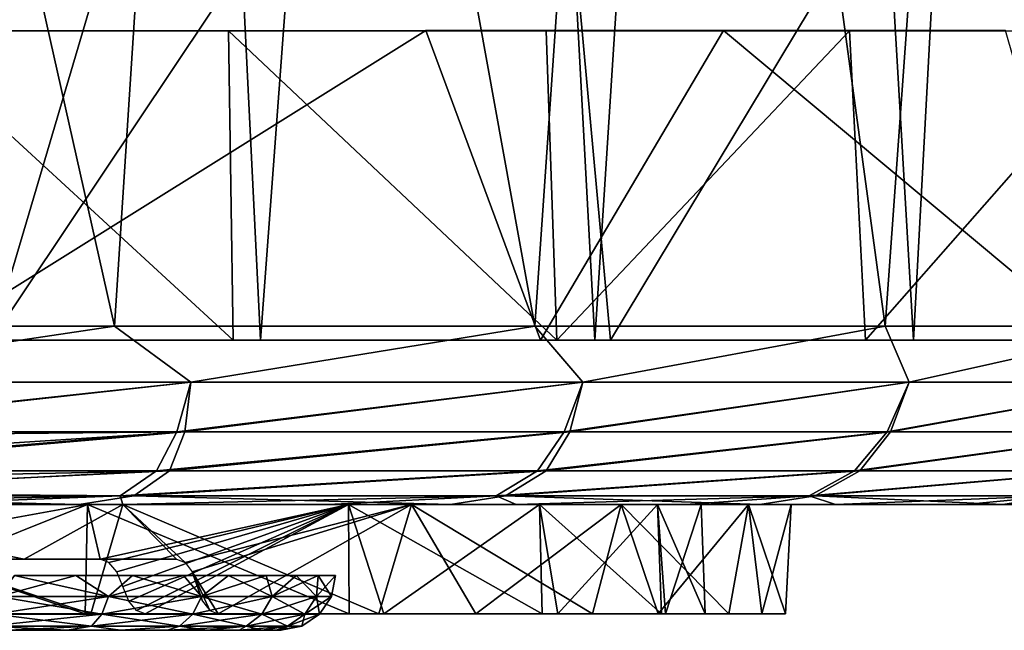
# Model space of a CAD drawing. Header units: millimetres. Extents: x -148 to 148, y -42 to 96.
# Tile 101 of 134: x 84 to 102, y -37 to -26. Entities that reach past the tile are written whole.
import ezdxf

# ---------------------------------------------------------------- set-up
doc = ezdxf.new("R2010")
doc.units = ezdxf.units.MM
doc.header["$LTSCALE"] = 127.314815
for name, color, linetype in [('1', 7, 'CONTINUOUS'), ('12', 7, 'CONTINUOUS'), ('150', 7, 'CONTINUOUS'), ('158', 7, 'CONTINUOUS'), ('16', 7, 'CONTINUOUS'), ('167', 7, 'CONTINUOUS'), ('179', 7, 'CONTINUOUS'), ('187', 7, 'CONTINUOUS'), ('244', 7, 'CONTINUOUS'), ('245', 7, 'CONTINUOUS'), ('246', 7, 'CONTINUOUS'), ('4', 7, 'CONTINUOUS'), ('5', 7, 'CONTINUOUS'), ('84', 7, 'CONTINUOUS'), ('86', 7, 'CONTINUOUS'), ('88', 7, 'CONTINUOUS'), ('89', 7, 'CONTINUOUS')]:
    doc.layers.add(name, color=color, linetype=linetype)

msp = doc.modelspace()

# ---------------------------------------------------------------- linework, layer by layer
at = {"layer": '1', "linetype": 'CONTINUOUS'}
for points in [[(-106.757, -34.5, -11.018), (106.751, -34.5, -10.667), (-106.751, -34.5, -10.667), (-106.757, -34.5, -11.018)], [(106.757, -34.5, -11.018), (106.751, -34.5, -10.667), (-106.757, -34.5, -11.018), (106.757, -34.5, -11.018)], [(-105.895, -34.5, -17.452), (106.757, -34.5, -11.018), (-106.757, -34.5, -11.018), (-105.895, -34.5, -17.452)], [(106.757, -34.5, 11.018), (104.872, -34.5, 22.81), (-106.757, -34.5, 11.018), (106.757, -34.5, 11.018)], [(-106.757, -34.5, 11.018), (104.872, -34.5, 22.81), (-104.872, -34.5, 22.81), (-106.757, -34.5, 11.018)], [(-106.751, -34.5, 10.667), (106.757, -34.5, 11.018), (-106.757, -34.5, 11.018), (-106.751, -34.5, 10.667)], [(-106.751, -34.5, -10.667), (106.718, -34.5, -10.494), (-106.718, -34.5, -10.494), (-106.751, -34.5, -10.667)], [(106.751, -34.5, -10.667), (106.718, -34.5, -10.494), (-106.751, -34.5, -10.667), (106.751, -34.5, -10.667)], [(-106.718, -34.5, 10.494), (106.751, -34.5, 10.667), (-106.751, -34.5, 10.667), (-106.718, -34.5, 10.494)], [(106.751, -34.5, 10.667), (106.757, -34.5, 11.018), (-106.751, -34.5, 10.667), (106.751, -34.5, 10.667)], [(-106.718, -34.5, -10.494), (106.664, -34.5, -10.326), (-106.664, -34.5, -10.326), (-106.718, -34.5, -10.494)], [(106.718, -34.5, -10.494), (106.664, -34.5, -10.326), (-106.718, -34.5, -10.494), (106.718, -34.5, -10.494)], [(-106.664, -34.5, 10.326), (106.718, -34.5, 10.494), (-106.718, -34.5, 10.494), (-106.664, -34.5, 10.326)], [(106.718, -34.5, 10.494), (106.751, -34.5, 10.667), (-106.718, -34.5, 10.494), (106.718, -34.5, 10.494)], [(106.664, -34.5, 10.326), (106.718, -34.5, 10.494), (-106.664, -34.5, 10.326), (106.664, -34.5, 10.326)], [(-106.5, -34.5, 10.015), (106.664, -34.5, 10.326), (-106.664, -34.5, 10.326), (-106.5, -34.5, 10.015)], [(-106.664, -34.5, -10.326), (106.5, -34.5, -10.015), (-106.5, -34.5, -10.015), (-106.664, -34.5, -10.326)], [(106.664, -34.5, -10.326), (106.5, -34.5, -10.015), (-106.664, -34.5, -10.326), (106.664, -34.5, -10.326)], [(106.5, -34.5, 10.015), (106.664, -34.5, 10.326), (-106.5, -34.5, 10.015), (106.5, -34.5, 10.015)], [(-105.528, -34.5, 8.445), (106.5, -34.5, 10.015), (-106.5, -34.5, 10.015), (-105.528, -34.5, 8.445)], [(-106.5, -34.5, -10.015), (105.528, -34.5, -8.445), (-105.528, -34.5, -8.445), (-106.5, -34.5, -10.015)], [(106.5, -34.5, -10.015), (105.528, -34.5, -8.445), (-106.5, -34.5, -10.015), (106.5, -34.5, -10.015)], [(-104.646, -34.5, -23.823), (105.895, -34.5, -17.452), (-105.895, -34.5, -17.452), (-104.646, -34.5, -23.823)], [(105.895, -34.5, -17.452), (106.757, -34.5, -11.018), (-105.895, -34.5, -17.452), (105.895, -34.5, -17.452)], [(105.528, -34.5, 8.445), (106.5, -34.5, 10.015), (-105.528, -34.5, 8.445), (105.528, -34.5, 8.445)], [(-104.733, -34.5, 6.82), (105.528, -34.5, 8.445), (-105.528, -34.5, 8.445), (-104.733, -34.5, 6.82)], [(-105.528, -34.5, -8.445), (104.733, -34.5, -6.82), (-104.733, -34.5, -6.82), (-105.528, -34.5, -8.445)], [(105.528, -34.5, -8.445), (104.733, -34.5, -6.82), (-105.528, -34.5, -8.445), (105.528, -34.5, -8.445)], [(104.872, -34.5, 22.81), (101.688, -34.5, 34.32), (-104.872, -34.5, 22.81), (104.872, -34.5, 22.81)], [(-104.872, -34.5, 22.81), (101.688, -34.5, 34.32), (-101.688, -34.5, 34.32), (-104.872, -34.5, 22.81)], [(-104.733, -34.5, -6.82), (103.676, -34.5, -3.451), (-103.676, -34.5, -3.451), (-104.733, -34.5, -6.82)], [(104.733, -34.5, -6.82), (103.676, -34.5, -3.451), (-104.733, -34.5, -6.82), (104.733, -34.5, -6.82)], [(104.733, -34.5, 6.82), (105.528, -34.5, 8.445), (-104.733, -34.5, 6.82), (104.733, -34.5, 6.82)], [(-103.676, -34.5, 3.451), (104.733, -34.5, 6.82), (-104.733, -34.5, 6.82), (-103.676, -34.5, 3.451)], [(-103.015, -34.5, -30.106), (104.646, -34.5, -23.823), (-104.646, -34.5, -23.823), (-103.015, -34.5, -30.106)], [(104.646, -34.5, -23.823), (105.895, -34.5, -17.452), (-104.646, -34.5, -23.823), (104.646, -34.5, -23.823)], [(-103.676, -34.5, -3.451), (103.324, -34.5, 0), (-103.324, -34.5, 0), (-103.676, -34.5, -3.451)], [(103.676, -34.5, -3.451), (103.324, -34.5, 0), (-103.676, -34.5, -3.451), (103.676, -34.5, -3.451)], [(103.676, -34.5, 3.451), (104.733, -34.5, 6.82), (-103.676, -34.5, 3.451), (103.676, -34.5, 3.451)], [(-103.324, -34.5, 0), (103.676, -34.5, 3.451), (-103.676, -34.5, 3.451), (-103.324, -34.5, 0)], [(103.324, -34.5, 0), (103.676, -34.5, 3.451), (-103.324, -34.5, 0), (103.324, -34.5, 0)], [(103.015, -34.5, -30.106), (104.646, -34.5, -23.823), (-103.015, -34.5, -30.106), (103.015, -34.5, -30.106)], [(-101.006, -34.5, -36.279), (103.015, -34.5, -30.106), (-103.015, -34.5, -30.106), (-101.006, -34.5, -36.279)], [(101.688, -34.5, 34.32), (97.246, -34.5, 45.405), (-101.688, -34.5, 34.32), (101.688, -34.5, 34.32)], [(-101.688, -34.5, 34.32), (97.246, -34.5, 45.405), (-97.246, -34.5, 45.405), (-101.688, -34.5, 34.32)], [(101.006, -34.5, -36.279), (103.015, -34.5, -30.106), (-101.006, -34.5, -36.279), (101.006, -34.5, -36.279)], [(-98.628, -34.5, -42.319), (101.006, -34.5, -36.279), (-101.006, -34.5, -36.279), (-98.628, -34.5, -42.319)], [(-95.889, -34.5, -48.204), (98.628, -34.5, -42.319), (-98.628, -34.5, -42.319), (-95.889, -34.5, -48.204)], [(98.628, -34.5, -42.319), (101.006, -34.5, -36.279), (-98.628, -34.5, -42.319), (98.628, -34.5, -42.319)], [(97.246, -34.5, 45.405), (91.599, -34.5, 55.928), (-97.246, -34.5, 45.405), (97.246, -34.5, 45.405)], [(-97.246, -34.5, 45.405), (91.599, -34.5, 55.928), (-91.599, -34.5, 55.928), (-97.246, -34.5, 45.405)], [(-92.799, -34.5, -53.913), (95.889, -34.5, -48.204), (-95.889, -34.5, -48.204), (-92.799, -34.5, -53.913)], [(95.889, -34.5, -48.204), (98.628, -34.5, -42.319), (-95.889, -34.5, -48.204), (95.889, -34.5, -48.204)], [(-89.37, -34.5, -59.425), (92.799, -34.5, -53.913), (-92.799, -34.5, -53.913), (-89.37, -34.5, -59.425)], [(92.799, -34.5, -53.913), (95.889, -34.5, -48.204), (-92.799, -34.5, -53.913), (92.799, -34.5, -53.913)], [(91.599, -34.5, 55.928), (84.819, -34.5, 65.758), (-91.599, -34.5, 55.928), (91.599, -34.5, 55.928)], [(-91.599, -34.5, 55.928), (84.819, -34.5, 65.758), (-84.819, -34.5, 65.758), (-91.599, -34.5, 55.928)], [(89.37, -34.5, -59.425), (92.799, -34.5, -53.913), (-89.37, -34.5, -59.425), (89.37, -34.5, -59.425)], [(-85.614, -34.5, -64.72), (89.37, -34.5, -59.425), (-89.37, -34.5, -59.425), (-85.614, -34.5, -64.72)], [(85.614, -34.5, -64.72), (89.37, -34.5, -59.425), (-85.614, -34.5, -64.72), (85.614, -34.5, -64.72)], [(-81.544, -34.5, -69.777), (85.614, -34.5, -64.72), (-85.614, -34.5, -64.72), (-81.544, -34.5, -69.777)], [(84.819, -34.5, 65.758), (76.988, -34.5, 74.774), (-84.819, -34.5, 65.758), (84.819, -34.5, 65.758)], [(81.544, -34.5, -69.777), (85.614, -34.5, -64.72), (-81.544, -34.5, -69.777), (81.544, -34.5, -69.777)]]:
    msp.add_3dface(points, dxfattribs=at)
at = {"layer": '12', "linetype": 'CONTINUOUS'}
for points in [[(76.61, -31.244, -80.068), (85.464, -31.244, -70.54), (78.59, -32.266, -77.802), (76.61, -31.244, -80.068)], [(85.464, -31.244, -70.54), (86.856, -32.266, -68.451), (78.59, -32.266, -77.802), (85.464, -31.244, -70.54)], [(85.464, -31.244, -70.54), (93.14, -31.244, -60.041), (86.856, -32.266, -68.451), (85.464, -31.244, -70.54)], [(93.14, -31.244, -60.041), (94.016, -32.266, -58.228), (86.856, -32.266, -68.451), (93.14, -31.244, -60.041)], [(93.14, -31.244, -60.041), (99.534, -31.244, -48.714), (94.016, -32.266, -58.228), (93.14, -31.244, -60.041)], [(99.534, -31.244, -48.714), (99.978, -32.266, -47.264), (94.016, -32.266, -58.228), (99.534, -31.244, -48.714)], [(99.534, -31.244, -48.714), (104.556, -31.244, -36.717), (99.978, -32.266, -47.264), (99.534, -31.244, -48.714)], [(104.556, -31.244, -36.717), (104.667, -32.266, -35.697), (99.978, -32.266, -47.264), (104.556, -31.244, -36.717)], [(86.6, -33.175, -67.934), (78.429, -33.175, -77.224), (86.856, -32.266, -68.451), (86.6, -33.175, -67.934)], [(86.856, -32.266, -68.451), (78.429, -33.175, -77.224), (78.59, -32.266, -77.802), (86.856, -32.266, -68.451)], [(93.677, -33.175, -57.785), (86.6, -33.175, -67.934), (94.016, -32.266, -58.228), (93.677, -33.175, -57.785)], [(94.016, -32.266, -58.228), (86.6, -33.175, -67.934), (86.856, -32.266, -68.451), (94.016, -32.266, -58.228)], [(99.978, -32.266, -47.264), (93.677, -33.175, -57.785), (94.016, -32.266, -58.228), (99.978, -32.266, -47.264)], [(99.571, -33.175, -46.906), (93.677, -33.175, -57.785), (99.978, -32.266, -47.264), (99.571, -33.175, -46.906)], [(104.667, -32.266, -35.697), (99.571, -33.175, -46.906), (99.978, -32.266, -47.264), (104.667, -32.266, -35.697)], [(104.206, -33.175, -35.435), (99.571, -33.175, -46.906), (104.667, -32.266, -35.697), (104.206, -33.175, -35.435)], [(86.232, -33.889, -67.16), (78.203, -33.889, -76.359), (86.6, -33.175, -67.934), (86.232, -33.889, -67.16)], [(86.6, -33.175, -67.934), (78.203, -33.889, -76.359), (78.429, -33.175, -77.224), (86.6, -33.175, -67.934)], [(93.185, -33.889, -57.122), (86.232, -33.889, -67.16), (93.677, -33.175, -57.785), (93.185, -33.889, -57.122)], [(93.677, -33.175, -57.785), (86.232, -33.889, -67.16), (86.6, -33.175, -67.934), (93.677, -33.175, -57.785)], [(98.975, -33.889, -46.372), (93.185, -33.889, -57.122), (99.571, -33.175, -46.906), (98.975, -33.889, -46.372)], [(99.571, -33.175, -46.906), (93.185, -33.889, -57.122), (93.677, -33.175, -57.785), (99.571, -33.175, -46.906)], [(103.529, -33.889, -35.044), (98.975, -33.889, -46.372), (104.206, -33.175, -35.435), (103.529, -33.889, -35.044)], [(104.206, -33.175, -35.435), (98.975, -33.889, -46.372), (99.571, -33.175, -46.906), (104.206, -33.175, -35.435)], [(85.565, -34.344, -66.48), (77.634, -34.344, -75.59), (86.232, -33.889, -67.16), (85.565, -34.344, -66.48)], [(86.232, -33.889, -67.16), (77.634, -34.344, -75.59), (78.203, -33.889, -76.359), (86.232, -33.889, -67.16)], [(93.185, -33.889, -57.122), (85.565, -34.344, -66.48), (86.232, -33.889, -67.16), (93.185, -33.889, -57.122)], [(92.433, -34.344, -56.543), (85.565, -34.344, -66.48), (93.185, -33.889, -57.122), (92.433, -34.344, -56.543)], [(98.975, -33.889, -46.372), (92.433, -34.344, -56.543), (93.185, -33.889, -57.122), (98.975, -33.889, -46.372)], [(98.152, -34.344, -45.903), (92.433, -34.344, -56.543), (98.975, -33.889, -46.372), (98.152, -34.344, -45.903)], [(103.529, -33.889, -35.044), (98.152, -34.344, -45.903), (98.975, -33.889, -46.372), (103.529, -33.889, -35.044)], [(102.652, -34.344, -34.693), (98.152, -34.344, -45.903), (103.529, -33.889, -35.044), (102.652, -34.344, -34.693)], [(85.565, -34.344, -66.48), (77.177, -34.5, -74.58), (77.634, -34.344, -75.59), (85.565, -34.344, -66.48)], [(81.544, -34.5, -69.777), (77.177, -34.5, -74.58), (85.565, -34.344, -66.48), (81.544, -34.5, -69.777)], [(85.614, -34.5, -64.72), (81.544, -34.5, -69.777), (85.565, -34.344, -66.48), (85.614, -34.5, -64.72)], [(92.433, -34.344, -56.543), (85.614, -34.5, -64.72), (85.565, -34.344, -66.48), (92.433, -34.344, -56.543)], [(89.37, -34.5, -59.425), (85.614, -34.5, -64.72), (92.433, -34.344, -56.543), (89.37, -34.5, -59.425)], [(92.799, -34.5, -53.913), (89.37, -34.5, -59.425), (92.433, -34.344, -56.543), (92.799, -34.5, -53.913)], [(98.152, -34.344, -45.903), (92.799, -34.5, -53.913), (92.433, -34.344, -56.543), (98.152, -34.344, -45.903)], [(95.889, -34.5, -48.204), (92.799, -34.5, -53.913), (98.152, -34.344, -45.903), (95.889, -34.5, -48.204)], [(98.628, -34.5, -42.319), (95.889, -34.5, -48.204), (98.152, -34.344, -45.903), (98.628, -34.5, -42.319)], [(102.652, -34.344, -34.693), (98.628, -34.5, -42.319), (98.152, -34.344, -45.903), (102.652, -34.344, -34.693)], [(101.006, -34.5, -36.279), (98.628, -34.5, -42.319), (102.652, -34.344, -34.693), (101.006, -34.5, -36.279)], [(103.015, -34.5, -30.106), (101.006, -34.5, -36.279), (102.652, -34.344, -34.693), (103.015, -34.5, -30.106)]]:
    msp.add_3dface(points, dxfattribs=at)
at = {"layer": '150', "color": 7, "linetype": 'CONTINUOUS'}
for points in [[(81.832, -16.64, -107.001), (87.612, -16.629, -103.008), (83.209, -31.5, -107.951), (81.832, -16.64, -107.001)], [(83.209, -31.5, -107.951), (93.157, -16.618, -98.758), (94.52, -31.5, -99.696), (83.209, -31.5, -107.951)], [(87.612, -16.629, -103.008), (93.157, -16.618, -98.758), (83.209, -31.5, -107.951), (87.612, -16.629, -103.008)], [(93.157, -16.618, -98.758), (103.491, -16.596, -89.538), (94.52, -31.5, -99.696), (93.157, -16.618, -98.758)], [(94.52, -31.5, -99.696), (103.491, -16.596, -89.538), (104.781, -31.5, -90.531), (94.52, -31.5, -99.696)]]:
    msp.add_3dface(points, dxfattribs=at)
at = {"layer": '158', "color": 7, "linetype": 'CONTINUOUS'}
for points in [[(87.632, -31.5, 108.579), (81.76, -31.5, 114.784), (81.463, -31.5, 112.614), (87.632, -31.5, 108.579)], [(88.132, -31.5, 110.666), (81.76, -31.5, 114.784), (87.632, -31.5, 108.579), (88.132, -31.5, 110.666)], [(82.09, -31.5, -106.279), (83.209, -31.5, -107.951), (93.244, -31.5, -98.141), (82.09, -31.5, -106.279)], [(83.209, -31.5, -107.951), (94.52, -31.5, -99.696), (93.244, -31.5, -98.141), (83.209, -31.5, -107.951)], [(93.541, -31.5, 104.277), (88.132, -31.5, 110.666), (87.632, -31.5, 108.579), (93.541, -31.5, 104.277)], [(94.236, -31.5, 106.267), (88.132, -31.5, 110.666), (93.541, -31.5, 104.277), (94.236, -31.5, 106.267)], [(93.244, -31.5, -98.141), (94.52, -31.5, -99.696), (103.361, -31.5, -89.106), (93.244, -31.5, -98.141)], [(99.176, -31.5, 99.723), (94.236, -31.5, 106.267), (93.541, -31.5, 104.277), (99.176, -31.5, 99.723)], [(100.056, -31.5, 101.603), (94.236, -31.5, 106.267), (99.176, -31.5, 99.723), (100.056, -31.5, 101.603)], [(94.52, -31.5, -99.696), (104.781, -31.5, -90.531), (103.361, -31.5, -89.106), (94.52, -31.5, -99.696)], [(104.527, -31.5, 94.933), (100.056, -31.5, 101.603), (99.176, -31.5, 99.723), (104.527, -31.5, 94.933)], [(105.581, -31.5, 96.691), (100.056, -31.5, 101.603), (104.527, -31.5, 94.933), (105.581, -31.5, 96.691)]]:
    msp.add_3dface(points, dxfattribs=at)
at = {"layer": '16', "linetype": 'CONTINUOUS'}
for points in [[(85.464, -31.244, 70.54), (76.61, -31.244, 80.068), (78.59, -32.266, 77.802), (85.464, -31.244, 70.54)], [(85.464, -31.244, 70.54), (78.59, -32.266, 77.802), (86.856, -32.266, 68.451), (85.464, -31.244, 70.54)], [(93.14, -31.244, 60.041), (85.464, -31.244, 70.54), (86.856, -32.266, 68.451), (93.14, -31.244, 60.041)], [(93.14, -31.244, 60.041), (86.856, -32.266, 68.451), (94.016, -32.266, 58.228), (93.14, -31.244, 60.041)], [(99.534, -31.244, 48.714), (93.14, -31.244, 60.041), (94.016, -32.266, 58.228), (99.534, -31.244, 48.714)], [(99.534, -31.244, 48.714), (94.016, -32.266, 58.228), (99.978, -32.266, 47.264), (99.534, -31.244, 48.714)], [(104.556, -31.244, 36.717), (99.534, -31.244, 48.714), (99.978, -32.266, 47.264), (104.556, -31.244, 36.717)], [(104.556, -31.244, 36.717), (99.978, -32.266, 47.264), (104.667, -32.266, 35.697), (104.556, -31.244, 36.717)], [(86.856, -32.266, 68.451), (78.59, -32.266, 77.802), (78.642, -33.174, 77.007), (86.856, -32.266, 68.451)], [(86.747, -33.175, 67.745), (86.856, -32.266, 68.451), (78.642, -33.174, 77.007), (86.747, -33.175, 67.745)], [(94.016, -32.266, 58.228), (86.856, -32.266, 68.451), (86.747, -33.175, 67.745), (94.016, -32.266, 58.228)], [(93.777, -33.175, 57.622), (94.016, -32.266, 58.228), (86.747, -33.175, 67.745), (93.777, -33.175, 57.622)], [(99.978, -32.266, 47.264), (94.016, -32.266, 58.228), (93.777, -33.175, 57.622), (99.978, -32.266, 47.264)], [(99.632, -33.175, 46.777), (99.978, -32.266, 47.264), (93.777, -33.175, 57.622), (99.632, -33.175, 46.777)], [(104.667, -32.266, 35.697), (99.978, -32.266, 47.264), (99.632, -33.175, 46.777), (104.667, -32.266, 35.697)], [(104.237, -33.175, 35.344), (104.667, -32.266, 35.697), (99.632, -33.175, 46.777), (104.237, -33.175, 35.344)], [(86.47, -33.889, 66.852), (86.747, -33.175, 67.745), (78.542, -33.889, 76.01), (86.47, -33.889, 66.852)], [(78.542, -33.889, 76.01), (86.747, -33.175, 67.745), (78.623, -33.7, 76.287), (78.542, -33.889, 76.01)], [(78.623, -33.7, 76.287), (86.747, -33.175, 67.745), (78.656, -33.254, 76.9), (78.623, -33.7, 76.287)], [(86.747, -33.175, 67.745), (78.642, -33.174, 77.007), (78.656, -33.254, 76.9), (86.747, -33.175, 67.745)], [(93.777, -33.175, 57.622), (86.747, -33.175, 67.745), (86.47, -33.889, 66.852), (93.777, -33.175, 57.622)], [(93.347, -33.889, 56.857), (93.777, -33.175, 57.622), (86.47, -33.889, 66.852), (93.347, -33.889, 56.857)], [(99.632, -33.175, 46.777), (93.777, -33.175, 57.622), (93.347, -33.889, 56.857), (99.632, -33.175, 46.777)], [(99.073, -33.889, 46.161), (99.632, -33.175, 46.777), (93.347, -33.889, 56.857), (99.073, -33.889, 46.161)], [(104.237, -33.175, 35.344), (99.632, -33.175, 46.777), (99.073, -33.889, 46.161), (104.237, -33.175, 35.344)], [(103.579, -33.889, 34.896), (104.237, -33.175, 35.344), (99.073, -33.889, 46.161), (103.579, -33.889, 34.896)], [(85.815, -34.344, 66.156), (86.47, -33.889, 66.852), (78.108, -34.29, 75.334), (85.815, -34.344, 66.156)], [(78.108, -34.29, 75.334), (86.47, -33.889, 66.852), (78.423, -34.052, 75.755), (78.108, -34.29, 75.334)], [(86.47, -33.889, 66.852), (78.542, -33.889, 76.01), (78.423, -34.052, 75.755), (86.47, -33.889, 66.852)], [(93.347, -33.889, 56.857), (86.47, -33.889, 66.852), (85.815, -34.344, 66.156), (93.347, -33.889, 56.857)], [(92.603, -34.344, 56.264), (93.347, -33.889, 56.857), (85.815, -34.344, 66.156), (92.603, -34.344, 56.264)], [(99.073, -33.889, 46.161), (93.347, -33.889, 56.857), (92.603, -34.344, 56.264), (99.073, -33.889, 46.161)], [(98.256, -34.344, 45.681), (99.073, -33.889, 46.161), (92.603, -34.344, 56.264), (98.256, -34.344, 45.681)], [(102.704, -34.344, 34.538), (103.579, -33.889, 34.896), (98.256, -34.344, 45.681), (102.704, -34.344, 34.538)], [(103.579, -33.889, 34.896), (99.073, -33.889, 46.161), (98.256, -34.344, 45.681), (103.579, -33.889, 34.896)], [(77.989, -34.344, 75.224), (85.815, -34.344, 66.156), (78.108, -34.29, 75.334), (77.989, -34.344, 75.224)], [(76.988, -34.5, 74.774), (84.819, -34.5, 65.758), (77.602, -34.453, 74.966), (76.988, -34.5, 74.774)], [(84.819, -34.5, 65.758), (77.989, -34.344, 75.224), (77.602, -34.453, 74.966), (84.819, -34.5, 65.758)], [(84.819, -34.5, 65.758), (85.815, -34.344, 66.156), (77.989, -34.344, 75.224), (84.819, -34.5, 65.758)], [(84.819, -34.5, 65.758), (91.599, -34.5, 55.928), (85.815, -34.344, 66.156), (84.819, -34.5, 65.758)], [(91.599, -34.5, 55.928), (92.603, -34.344, 56.264), (85.815, -34.344, 66.156), (91.599, -34.5, 55.928)], [(91.599, -34.5, 55.928), (97.246, -34.5, 45.405), (92.603, -34.344, 56.264), (91.599, -34.5, 55.928)], [(97.246, -34.5, 45.405), (98.256, -34.344, 45.681), (92.603, -34.344, 56.264), (97.246, -34.5, 45.405)], [(97.246, -34.5, 45.405), (101.688, -34.5, 34.32), (98.256, -34.344, 45.681), (97.246, -34.5, 45.405)], [(101.688, -34.5, 34.32), (102.704, -34.344, 34.538), (98.256, -34.344, 45.681), (101.688, -34.5, 34.32)], [(101.688, -34.5, 34.32), (104.872, -34.5, 22.81), (102.704, -34.344, 34.538), (101.688, -34.5, 34.32)]]:
    msp.add_3dface(points, dxfattribs=at)
at = {"layer": '167', "color": 7, "linetype": 'CONTINUOUS'}
for points in [[(81.76, -31.5, 114.784), (85.767, 16.475, 108.725), (79.596, 16.868, 112.636), (81.76, -31.5, 114.784)], [(81.76, -31.5, 114.784), (88.132, -31.5, 110.666), (85.767, 16.475, 108.725), (81.76, -31.5, 114.784)], [(88.132, -31.5, 110.666), (91.664, 16.163, 104.556), (85.767, 16.475, 108.725), (88.132, -31.5, 110.666)], [(88.132, -31.5, 110.666), (94.236, -31.5, 106.267), (91.664, 16.163, 104.556), (88.132, -31.5, 110.666)], [(94.236, -31.5, 106.267), (97.279, 15.936, 100.144), (91.664, 16.163, 104.556), (94.236, -31.5, 106.267)], [(94.236, -31.5, 106.267), (100.056, -31.5, 101.603), (97.279, 15.936, 100.144), (94.236, -31.5, 106.267)], [(100.056, -31.5, 101.603), (102.597, 15.797, 95.513), (97.279, 15.936, 100.144), (100.056, -31.5, 101.603)], [(100.056, -31.5, 101.603), (105.581, -31.5, 96.691), (102.597, 15.797, 95.513), (100.056, -31.5, 101.603)]]:
    msp.add_3dface(points, dxfattribs=at)
at = {"layer": '179', "color": 7, "linetype": 'CONTINUOUS'}
for points in [[(80.202, -25.845, -106.802), (82.09, -31.5, -106.279), (91.147, -25.844, -99.041), (80.202, -25.845, -106.802)], [(82.09, -31.5, -106.279), (93.244, -31.5, -98.141), (91.147, -25.844, -99.041), (82.09, -31.5, -106.279)], [(91.147, -25.844, -99.041), (93.244, -31.5, -98.141), (96.585, -25.844, -94.552), (91.147, -25.844, -99.041)], [(93.244, -31.5, -98.141), (103.361, -31.5, -89.106), (96.585, -25.844, -94.552), (93.244, -31.5, -98.141)], [(96.585, -25.844, -94.552), (103.361, -31.5, -89.106), (101.737, -25.844, -89.835), (96.585, -25.844, -94.552)]]:
    msp.add_3dface(points, dxfattribs=at)
at = {"layer": '187', "color": 7, "linetype": 'CONTINUOUS'}
for points in [[(87.632, -31.5, 108.579), (81.463, -31.5, 112.614), (81.489, -25.846, 112.191), (87.632, -31.5, 108.579)], [(87.543, -25.846, 108.221), (87.632, -31.5, 108.579), (81.489, -25.846, 112.191), (87.543, -25.846, 108.221)], [(93.541, -31.5, 104.277), (87.632, -31.5, 108.579), (87.543, -25.846, 108.221), (93.541, -31.5, 104.277)], [(93.346, -25.846, 103.99), (93.541, -31.5, 104.277), (87.543, -25.846, 108.221), (93.346, -25.846, 103.99)], [(98.884, -25.846, 99.517), (93.541, -31.5, 104.277), (93.346, -25.846, 103.99), (98.884, -25.846, 99.517)], [(99.176, -31.5, 99.723), (93.541, -31.5, 104.277), (98.884, -25.846, 99.517), (99.176, -31.5, 99.723)], [(104.147, -25.846, 94.815), (99.176, -31.5, 99.723), (98.884, -25.846, 99.517), (104.147, -25.846, 94.815)], [(104.527, -31.5, 94.933), (99.176, -31.5, 99.723), (104.147, -25.846, 94.815), (104.527, -31.5, 94.933)]]:
    msp.add_3dface(points, dxfattribs=at)
at = {"layer": '244', "color": 8, "linetype": 'CONTINUOUS'}
for points in [[(71.585, -36.8, 29.2), (71.5, -36.8, 28), (88.415, -36.8, 29.2), (71.585, -36.8, 29.2)], [(71.585, -36.8, 26.8), (88.5, -36.8, 28), (71.5, -36.8, 28), (71.585, -36.8, 26.8)], [(71.5, -36.8, 28), (88.5, -36.8, 28), (88.415, -36.8, 29.2), (71.5, -36.8, 28)], [(71.841, -36.8, 30.383), (71.585, -36.8, 29.2), (88.159, -36.8, 30.383), (71.841, -36.8, 30.383)], [(88.159, -36.8, 30.383), (71.585, -36.8, 29.2), (88.415, -36.8, 29.2), (88.159, -36.8, 30.383)], [(88.415, -36.8, 26.8), (88.5, -36.8, 28), (71.585, -36.8, 26.8), (88.415, -36.8, 26.8)], [(71.841, -36.8, 25.617), (88.415, -36.8, 26.8), (71.585, -36.8, 26.8), (71.841, -36.8, 25.617)], [(72.263, -36.8, 31.52), (71.841, -36.8, 30.383), (87.737, -36.8, 31.52), (72.263, -36.8, 31.52)], [(87.737, -36.8, 31.52), (71.841, -36.8, 30.383), (88.159, -36.8, 30.383), (87.737, -36.8, 31.52)], [(72.263, -36.8, 24.48), (88.159, -36.8, 25.617), (71.841, -36.8, 25.617), (72.263, -36.8, 24.48)], [(88.159, -36.8, 25.617), (88.415, -36.8, 26.8), (71.841, -36.8, 25.617), (88.159, -36.8, 25.617)], [(72.844, -36.8, 32.587), (72.263, -36.8, 31.52), (87.156, -36.8, 32.587), (72.844, -36.8, 32.587)], [(87.156, -36.8, 32.587), (72.263, -36.8, 31.52), (87.737, -36.8, 31.52), (87.156, -36.8, 32.587)], [(72.844, -36.8, 23.413), (87.737, -36.8, 24.48), (72.263, -36.8, 24.48), (72.844, -36.8, 23.413)], [(87.737, -36.8, 24.48), (88.159, -36.8, 25.617), (72.263, -36.8, 24.48), (87.737, -36.8, 24.48)], [(86.429, -36.8, 33.56), (72.844, -36.8, 32.587), (87.156, -36.8, 32.587), (86.429, -36.8, 33.56)], [(73.571, -36.8, 33.56), (72.844, -36.8, 32.587), (86.429, -36.8, 33.56), (73.571, -36.8, 33.56)], [(87.156, -36.8, 23.413), (87.737, -36.8, 24.48), (72.844, -36.8, 23.413), (87.156, -36.8, 23.413)], [(73.571, -36.8, 22.44), (87.156, -36.8, 23.413), (72.844, -36.8, 23.413), (73.571, -36.8, 22.44)], [(85.572, -36.8, 34.419), (73.571, -36.8, 33.56), (86.429, -36.8, 33.56), (85.572, -36.8, 34.419)], [(74.428, -36.8, 34.419), (73.571, -36.8, 33.56), (85.572, -36.8, 34.419), (74.428, -36.8, 34.419)], [(86.429, -36.8, 22.44), (87.156, -36.8, 23.413), (73.571, -36.8, 22.44), (86.429, -36.8, 22.44)], [(74.428, -36.8, 21.581), (86.429, -36.8, 22.44), (73.571, -36.8, 22.44), (74.428, -36.8, 21.581)], [(84.6, -36.8, 35.147), (74.428, -36.8, 34.419), (85.572, -36.8, 34.419), (84.6, -36.8, 35.147)], [(75.4, -36.8, 35.147), (74.428, -36.8, 34.419), (84.6, -36.8, 35.147), (75.4, -36.8, 35.147)], [(85.572, -36.8, 21.581), (86.429, -36.8, 22.44), (74.428, -36.8, 21.581), (85.572, -36.8, 21.581)], [(75.4, -36.8, 20.853), (85.572, -36.8, 21.581), (74.428, -36.8, 21.581), (75.4, -36.8, 20.853)], [(76.465, -36.8, 20.27), (84.6, -36.8, 20.853), (75.4, -36.8, 20.853), (76.465, -36.8, 20.27)], [(83.535, -36.8, 35.73), (75.4, -36.8, 35.147), (84.6, -36.8, 35.147), (83.535, -36.8, 35.73)], [(84.6, -36.8, 20.853), (85.572, -36.8, 21.581), (75.4, -36.8, 20.853), (84.6, -36.8, 20.853)], [(83.535, -36.8, 20.27), (84.6, -36.8, 20.853), (76.465, -36.8, 20.27), (83.535, -36.8, 20.27)]]:
    msp.add_3dface(points, dxfattribs=at)
at = {"layer": '245', "color": 8, "linetype": 'CONTINUOUS'}
for points in [[(85.353, -36.183, 35.756), (83.639, -35.8, 36.775), (83.342, -36.183, 36.811), (85.353, -36.183, 35.756)], [(84.755, -35.8, 36.225), (83.639, -35.8, 36.775), (85.353, -36.183, 35.756), (84.755, -35.8, 36.225)], [(85.789, -35.8, 35.533), (84.755, -35.8, 36.225), (85.353, -36.183, 35.756), (85.789, -35.8, 35.533)], [(87.054, -36.183, 34.249), (85.789, -35.8, 35.533), (85.353, -36.183, 35.756), (87.054, -36.183, 34.249)], [(86.723, -35.8, 34.712), (85.789, -35.8, 35.533), (87.054, -36.183, 34.249), (86.723, -35.8, 34.712)], [(87.543, -35.8, 33.776), (86.723, -35.8, 34.712), (87.054, -36.183, 34.249), (87.543, -35.8, 33.776)], [(88.344, -36.183, 32.379), (87.543, -35.8, 33.776), (87.054, -36.183, 34.249), (88.344, -36.183, 32.379)], [(88.233, -35.8, 32.74), (87.543, -35.8, 33.776), (88.344, -36.183, 32.379), (88.233, -35.8, 32.74)], [(88.782, -35.8, 31.623), (88.233, -35.8, 32.74), (88.344, -36.183, 32.379), (88.782, -35.8, 31.623)], [(89.15, -36.183, 30.255), (88.782, -35.8, 31.623), (88.344, -36.183, 32.379), (89.15, -36.183, 30.255)], [(89.18, -35.8, 30.446), (88.782, -35.8, 31.623), (89.15, -36.183, 30.255), (89.18, -35.8, 30.446)], [(89.424, -36.183, 28), (89.18, -35.8, 30.446), (89.15, -36.183, 30.255), (89.424, -36.183, 28)], [(89.5, -35.8, 28), (89.18, -35.8, 30.446), (89.424, -36.183, 28), (89.5, -35.8, 28)], [(85.23, -36.507, 35.577), (83.342, -36.183, 36.811), (83.265, -36.507, 36.609), (85.23, -36.507, 35.577)], [(85.353, -36.183, 35.756), (83.342, -36.183, 36.811), (85.23, -36.507, 35.577), (85.353, -36.183, 35.756)], [(86.891, -36.507, 34.105), (85.353, -36.183, 35.756), (85.23, -36.507, 35.577), (86.891, -36.507, 34.105)], [(87.054, -36.183, 34.249), (85.353, -36.183, 35.756), (86.891, -36.507, 34.105), (87.054, -36.183, 34.249)], [(88.152, -36.507, 32.279), (87.054, -36.183, 34.249), (86.891, -36.507, 34.105), (88.152, -36.507, 32.279)], [(88.344, -36.183, 32.379), (87.054, -36.183, 34.249), (88.152, -36.507, 32.279), (88.344, -36.183, 32.379)], [(88.939, -36.507, 30.203), (88.344, -36.183, 32.379), (88.152, -36.507, 32.279), (88.939, -36.507, 30.203)], [(89.15, -36.183, 30.255), (88.344, -36.183, 32.379), (88.939, -36.507, 30.203), (89.15, -36.183, 30.255)], [(89.207, -36.507, 28), (89.15, -36.183, 30.255), (88.939, -36.507, 30.203), (89.207, -36.507, 28)], [(89.424, -36.183, 28), (89.15, -36.183, 30.255), (89.207, -36.507, 28), (89.424, -36.183, 28)], [(85.046, -36.724, 35.31), (83.265, -36.507, 36.609), (83.15, -36.724, 36.305), (85.046, -36.724, 35.31)], [(85.23, -36.507, 35.577), (83.265, -36.507, 36.609), (85.046, -36.724, 35.31), (85.23, -36.507, 35.577)], [(86.648, -36.724, 33.89), (85.23, -36.507, 35.577), (85.046, -36.724, 35.31), (86.648, -36.724, 33.89)], [(86.891, -36.507, 34.105), (85.23, -36.507, 35.577), (86.648, -36.724, 33.89), (86.891, -36.507, 34.105)], [(87.865, -36.724, 32.128), (86.891, -36.507, 34.105), (86.648, -36.724, 33.89), (87.865, -36.724, 32.128)], [(88.152, -36.507, 32.279), (86.891, -36.507, 34.105), (87.865, -36.724, 32.128), (88.152, -36.507, 32.279)], [(88.624, -36.724, 30.126), (88.152, -36.507, 32.279), (87.865, -36.724, 32.128), (88.624, -36.724, 30.126)], [(88.939, -36.507, 30.203), (88.152, -36.507, 32.279), (88.624, -36.724, 30.126), (88.939, -36.507, 30.203)], [(88.882, -36.724, 28), (88.939, -36.507, 30.203), (88.624, -36.724, 30.126), (88.882, -36.724, 28)], [(89.207, -36.507, 28), (88.939, -36.507, 30.203), (88.882, -36.724, 28), (89.207, -36.507, 28)], [(84.6, -36.8, 35.147), (85.046, -36.724, 35.31), (83.15, -36.724, 36.305), (84.6, -36.8, 35.147)], [(83.535, -36.8, 35.73), (84.6, -36.8, 35.147), (83.15, -36.724, 36.305), (83.535, -36.8, 35.73)], [(84.6, -36.8, 35.147), (85.572, -36.8, 34.419), (85.046, -36.724, 35.31), (84.6, -36.8, 35.147)], [(85.572, -36.8, 34.419), (86.648, -36.724, 33.89), (85.046, -36.724, 35.31), (85.572, -36.8, 34.419)], [(85.572, -36.8, 34.419), (86.429, -36.8, 33.56), (86.648, -36.724, 33.89), (85.572, -36.8, 34.419)], [(86.429, -36.8, 33.56), (87.156, -36.8, 32.587), (86.648, -36.724, 33.89), (86.429, -36.8, 33.56)], [(87.156, -36.8, 32.587), (87.865, -36.724, 32.128), (86.648, -36.724, 33.89), (87.156, -36.8, 32.587)], [(87.156, -36.8, 32.587), (87.737, -36.8, 31.52), (87.865, -36.724, 32.128), (87.156, -36.8, 32.587)], [(87.737, -36.8, 31.52), (88.159, -36.8, 30.383), (87.865, -36.724, 32.128), (87.737, -36.8, 31.52)], [(88.159, -36.8, 30.383), (88.624, -36.724, 30.126), (87.865, -36.724, 32.128), (88.159, -36.8, 30.383)], [(88.159, -36.8, 30.383), (88.415, -36.8, 29.2), (88.624, -36.724, 30.126), (88.159, -36.8, 30.383)], [(88.415, -36.8, 29.2), (88.5, -36.8, 28), (88.624, -36.724, 30.126), (88.415, -36.8, 29.2)], [(88.5, -36.8, 28), (88.882, -36.724, 28), (88.624, -36.724, 30.126), (88.5, -36.8, 28)]]:
    msp.add_3dface(points, dxfattribs=at)
at = {"layer": '246', "color": 8, "linetype": 'CONTINUOUS'}
for points in [[(83.639, -35.8, 19.225), (84.755, -35.8, 19.776), (83.342, -36.183, 19.189), (83.639, -35.8, 19.225)], [(83.342, -36.183, 19.189), (84.755, -35.8, 19.776), (85.353, -36.183, 20.244), (83.342, -36.183, 19.189)], [(84.755, -35.8, 19.776), (85.789, -35.8, 20.467), (85.353, -36.183, 20.244), (84.755, -35.8, 19.776)], [(85.789, -35.8, 20.467), (86.723, -35.8, 21.288), (85.353, -36.183, 20.244), (85.789, -35.8, 20.467)], [(85.353, -36.183, 20.244), (86.723, -35.8, 21.288), (87.054, -36.183, 21.751), (85.353, -36.183, 20.244)], [(86.723, -35.8, 21.288), (87.543, -35.8, 22.224), (87.054, -36.183, 21.751), (86.723, -35.8, 21.288)], [(87.543, -35.8, 22.224), (88.233, -35.8, 23.26), (87.054, -36.183, 21.751), (87.543, -35.8, 22.224)], [(87.054, -36.183, 21.751), (88.233, -35.8, 23.26), (88.344, -36.183, 23.621), (87.054, -36.183, 21.751)], [(88.233, -35.8, 23.26), (88.782, -35.8, 24.377), (88.344, -36.183, 23.621), (88.233, -35.8, 23.26)], [(88.782, -35.8, 24.377), (89.18, -35.8, 25.554), (88.344, -36.183, 23.621), (88.782, -35.8, 24.377)], [(88.344, -36.183, 23.621), (89.18, -35.8, 25.554), (89.15, -36.183, 25.745), (88.344, -36.183, 23.621)], [(89.5, -35.8, 28), (89.424, -36.183, 28), (89.15, -36.183, 25.745), (89.5, -35.8, 28)], [(89.18, -35.8, 25.554), (89.5, -35.8, 28), (89.15, -36.183, 25.745), (89.18, -35.8, 25.554)], [(83.342, -36.183, 19.189), (85.353, -36.183, 20.244), (83.265, -36.507, 19.391), (83.342, -36.183, 19.189)], [(83.265, -36.507, 19.391), (85.353, -36.183, 20.244), (85.23, -36.507, 20.423), (83.265, -36.507, 19.391)], [(85.353, -36.183, 20.244), (87.054, -36.183, 21.751), (85.23, -36.507, 20.423), (85.353, -36.183, 20.244)], [(85.23, -36.507, 20.423), (87.054, -36.183, 21.751), (86.891, -36.507, 21.895), (85.23, -36.507, 20.423)], [(87.054, -36.183, 21.751), (88.344, -36.183, 23.621), (86.891, -36.507, 21.895), (87.054, -36.183, 21.751)], [(86.891, -36.507, 21.895), (88.344, -36.183, 23.621), (88.152, -36.507, 23.721), (86.891, -36.507, 21.895)], [(88.344, -36.183, 23.621), (89.15, -36.183, 25.745), (88.152, -36.507, 23.721), (88.344, -36.183, 23.621)], [(88.152, -36.507, 23.721), (89.15, -36.183, 25.745), (88.939, -36.507, 25.797), (88.152, -36.507, 23.721)], [(89.424, -36.183, 28), (89.207, -36.507, 28), (88.939, -36.507, 25.797), (89.424, -36.183, 28)], [(89.15, -36.183, 25.745), (89.424, -36.183, 28), (88.939, -36.507, 25.797), (89.15, -36.183, 25.745)], [(83.265, -36.507, 19.391), (85.23, -36.507, 20.423), (83.15, -36.724, 19.695), (83.265, -36.507, 19.391)], [(83.15, -36.724, 19.695), (85.23, -36.507, 20.423), (85.046, -36.724, 20.69), (83.15, -36.724, 19.695)], [(85.23, -36.507, 20.423), (86.891, -36.507, 21.895), (85.046, -36.724, 20.69), (85.23, -36.507, 20.423)], [(85.046, -36.724, 20.69), (86.891, -36.507, 21.895), (86.648, -36.724, 22.11), (85.046, -36.724, 20.69)], [(86.891, -36.507, 21.895), (88.152, -36.507, 23.721), (86.648, -36.724, 22.11), (86.891, -36.507, 21.895)], [(86.648, -36.724, 22.11), (88.152, -36.507, 23.721), (87.865, -36.724, 23.872), (86.648, -36.724, 22.11)], [(87.865, -36.724, 23.872), (88.939, -36.507, 25.797), (88.624, -36.724, 25.874), (87.865, -36.724, 23.872)], [(88.152, -36.507, 23.721), (88.939, -36.507, 25.797), (87.865, -36.724, 23.872), (88.152, -36.507, 23.721)], [(89.207, -36.507, 28), (88.882, -36.724, 28), (88.624, -36.724, 25.874), (89.207, -36.507, 28)], [(88.939, -36.507, 25.797), (89.207, -36.507, 28), (88.624, -36.724, 25.874), (88.939, -36.507, 25.797)], [(83.535, -36.8, 20.27), (83.15, -36.724, 19.695), (85.046, -36.724, 20.69), (83.535, -36.8, 20.27)], [(84.6, -36.8, 20.853), (83.535, -36.8, 20.27), (85.046, -36.724, 20.69), (84.6, -36.8, 20.853)], [(85.572, -36.8, 21.581), (84.6, -36.8, 20.853), (85.046, -36.724, 20.69), (85.572, -36.8, 21.581)], [(85.572, -36.8, 21.581), (85.046, -36.724, 20.69), (86.648, -36.724, 22.11), (85.572, -36.8, 21.581)], [(86.429, -36.8, 22.44), (85.572, -36.8, 21.581), (86.648, -36.724, 22.11), (86.429, -36.8, 22.44)], [(87.156, -36.8, 23.413), (86.429, -36.8, 22.44), (87.865, -36.724, 23.872), (87.156, -36.8, 23.413)], [(86.429, -36.8, 22.44), (86.648, -36.724, 22.11), (87.865, -36.724, 23.872), (86.429, -36.8, 22.44)], [(87.737, -36.8, 24.48), (87.156, -36.8, 23.413), (87.865, -36.724, 23.872), (87.737, -36.8, 24.48)], [(88.159, -36.8, 25.617), (87.737, -36.8, 24.48), (88.624, -36.724, 25.874), (88.159, -36.8, 25.617)], [(87.737, -36.8, 24.48), (87.865, -36.724, 23.872), (88.624, -36.724, 25.874), (87.737, -36.8, 24.48)], [(88.415, -36.8, 26.8), (88.159, -36.8, 25.617), (88.624, -36.724, 25.874), (88.415, -36.8, 26.8)], [(88.5, -36.8, 28), (88.415, -36.8, 26.8), (88.882, -36.724, 28), (88.5, -36.8, 28)], [(88.882, -36.724, 28), (88.415, -36.8, 26.8), (88.624, -36.724, 25.874), (88.882, -36.724, 28)]]:
    msp.add_3dface(points, dxfattribs=at)
at = {"layer": '4', "linetype": 'CONTINUOUS'}
for points in [[(76.61, -31.244, 80.068), (85.464, -31.244, 70.54), (78.449, 0, 81.332), (76.61, -31.244, 80.068)], [(78.449, 0, 81.332), (85.464, -31.244, 70.54), (87.482, 0, 71.526), (78.449, 0, 81.332)], [(85.464, -31.244, 70.54), (93.14, -31.244, 60.041), (87.482, 0, 71.526), (85.464, -31.244, 70.54)], [(87.482, 0, 71.526), (93.14, -31.244, 60.041), (95.297, 0, 60.724), (87.482, 0, 71.526)], [(93.14, -31.244, 60.041), (99.534, -31.244, 48.714), (95.297, 0, 60.724), (93.14, -31.244, 60.041)], [(95.297, 0, 60.724), (99.534, -31.244, 48.714), (101.786, 0, 49.077), (95.297, 0, 60.724)], [(99.534, -31.244, 48.714), (104.556, -31.244, 36.717), (101.786, 0, 49.077), (99.534, -31.244, 48.714)]]:
    msp.add_3dface(points, dxfattribs=at)
at = {"layer": '5', "linetype": 'CONTINUOUS'}
for points in [[(76.61, -31.244, -80.068), (78.449, 0, -81.332), (85.464, -31.244, -70.54), (76.61, -31.244, -80.068)], [(78.449, 0, -81.332), (87.482, 0, -71.526), (85.464, -31.244, -70.54), (78.449, 0, -81.332)], [(85.464, -31.244, -70.54), (87.482, 0, -71.526), (93.14, -31.244, -60.041), (85.464, -31.244, -70.54)], [(87.482, 0, -71.526), (95.297, 0, -60.724), (93.14, -31.244, -60.041), (87.482, 0, -71.526)], [(93.14, -31.244, -60.041), (95.297, 0, -60.724), (99.534, -31.244, -48.714), (93.14, -31.244, -60.041)], [(95.297, 0, -60.724), (101.786, 0, -49.077), (99.534, -31.244, -48.714), (95.297, 0, -60.724)], [(99.534, -31.244, -48.714), (101.786, 0, -49.077), (104.556, -31.244, -36.717), (99.534, -31.244, -48.714)]]:
    msp.add_3dface(points, dxfattribs=at)
at = {"layer": '84', "linetype": 'CONTINUOUS'}
for points in [[(50.611, -36.5, -0.848), (96.248, -36.5, -0.848), (96.248, -36.5, 0.848), (50.611, -36.5, -0.848)], [(50.617, -36.5, -0.674), (50.611, -36.5, -0.848), (96.248, -36.5, 0.848), (50.617, -36.5, -0.674)], [(50.611, -36.5, 0.848), (50.617, -36.5, 0.674), (96.248, -36.5, 0.848), (50.611, -36.5, 0.848)], [(50.619, -36.5, -0.5), (50.617, -36.5, -0.674), (96.248, -36.5, 0.848), (50.619, -36.5, -0.5)], [(50.617, -36.5, 0.674), (50.619, -36.5, 0.5), (96.248, -36.5, 0.848), (50.617, -36.5, 0.674)], [(50.619, -36.5, 0.5), (50.619, -36.5, -0.5), (96.248, -36.5, 0.848), (50.619, -36.5, 0.5)], [(78.491, -36.5, -58.256), (85.029, -36.5, -48.216), (78.882, -36.5, -55.156), (78.491, -36.5, -58.256)], [(78.882, -36.5, -55.156), (85.029, -36.5, -48.216), (84.93, -36.5, -45.292), (78.882, -36.5, -55.156)], [(84.93, -36.5, -45.292), (90.289, -36.5, -37.451), (89.751, -36.5, -34.775), (84.93, -36.5, -45.292)], [(85.029, -36.5, -48.216), (90.289, -36.5, -37.451), (84.93, -36.5, -45.292), (85.029, -36.5, -48.216)], [(90.379, -36.5, 33.107), (87.355, -36.5, 43.861), (86.022, -36.5, 43.182), (90.379, -36.5, 33.107)], [(92.064, -36.5, 32.845), (87.355, -36.5, 43.861), (90.379, -36.5, 33.107), (92.064, -36.5, 32.845)], [(89.751, -36.5, -34.775), (94.192, -36.5, -26.124), (93.275, -36.5, -23.754), (89.751, -36.5, -34.775)], [(90.289, -36.5, -37.451), (94.192, -36.5, -26.124), (89.751, -36.5, -34.775), (90.289, -36.5, -37.451)], [(93.561, -36.5, 22.601), (92.064, -36.5, 32.845), (90.379, -36.5, 33.107), (93.561, -36.5, 22.601)], [(95.391, -36.5, 21.335), (92.064, -36.5, 32.845), (93.561, -36.5, 22.601), (95.391, -36.5, 21.335)], [(93.275, -36.5, -23.754), (96.681, -36.5, -14.404), (95.451, -36.5, -12.39), (93.275, -36.5, -23.754)], [(94.192, -36.5, -26.124), (96.681, -36.5, -14.404), (93.275, -36.5, -23.754), (94.192, -36.5, -26.124)], [(95.526, -36.5, 11.801), (95.391, -36.5, 21.335), (93.561, -36.5, 22.601), (95.526, -36.5, 11.801)], [(97.285, -36.5, 9.505), (95.391, -36.5, 21.335), (95.526, -36.5, 11.801), (97.285, -36.5, 9.505)], [(96.681, -36.5, -14.404), (97.717, -36.5, -2.468), (95.451, -36.5, -12.39), (96.681, -36.5, -14.404)], [(95.451, -36.5, -12.39), (97.717, -36.5, -2.468), (96.248, -36.5, -0.848), (95.451, -36.5, -12.39)], [(96.248, -36.5, 0.848), (97.285, -36.5, 9.505), (95.526, -36.5, 11.801), (96.248, -36.5, 0.848)], [(96.248, -36.5, -0.848), (97.285, -36.5, 9.505), (96.248, -36.5, 0.848), (96.248, -36.5, -0.848)], [(97.717, -36.5, -2.468), (97.285, -36.5, 9.505), (96.248, -36.5, -0.848), (97.717, -36.5, -2.468)]]:
    msp.add_3dface(points, dxfattribs=at)
at = {"layer": '86', "linetype": 'CONTINUOUS'}
for points in [[(85.029, -36.5, -48.216), (78.491, -36.5, -58.256), (78.977, -34.5, -57.715), (85.029, -36.5, -48.216)], [(85.614, -34.5, -47.314), (85.029, -36.5, -48.216), (78.977, -34.5, -57.715), (85.614, -34.5, -47.314)], [(83.816, -35.5, 50.362), (78.977, -34.5, 57.715), (80.756, -35.5, 55.136), (83.816, -35.5, 50.362)], [(85.614, -34.5, 47.314), (78.977, -34.5, 57.715), (83.816, -35.5, 50.362), (85.614, -34.5, 47.314)], [(86.595, -35.5, 45.418), (85.614, -34.5, 47.314), (83.816, -35.5, 50.362), (86.595, -35.5, 45.418)], [(90.289, -36.5, -37.451), (85.029, -36.5, -48.216), (85.614, -34.5, -47.314), (90.289, -36.5, -37.451)], [(90.889, -34.5, -36.16), (90.289, -36.5, -37.451), (85.614, -34.5, -47.314), (90.889, -34.5, -36.16)], [(86.751, -35.56, 45.114), (85.614, -34.5, 47.314), (86.595, -35.5, 45.418), (86.751, -35.56, 45.114)], [(90.889, -34.5, 36.16), (85.614, -34.5, 47.314), (86.751, -35.56, 45.114), (90.889, -34.5, 36.16)], [(86.884, -35.734, 44.844), (90.889, -34.5, 36.16), (86.751, -35.56, 45.114), (86.884, -35.734, 44.844)], [(87.355, -36.5, 43.861), (90.889, -34.5, 36.16), (86.884, -35.734, 44.844), (87.355, -36.5, 43.861)], [(87.355, -36.5, 43.861), (92.064, -36.5, 32.845), (90.889, -34.5, 36.16), (87.355, -36.5, 43.861)], [(94.192, -36.5, -26.124), (90.289, -36.5, -37.451), (90.889, -34.5, -36.16), (94.192, -36.5, -26.124)], [(90.889, -34.5, 36.16), (92.064, -36.5, 32.845), (94.717, -34.5, 24.431), (90.889, -34.5, 36.16)], [(94.717, -34.5, -24.431), (94.192, -36.5, -26.124), (90.889, -34.5, -36.16), (94.717, -34.5, -24.431)], [(92.064, -36.5, 32.845), (95.391, -36.5, 21.335), (94.717, -34.5, 24.431), (92.064, -36.5, 32.845)], [(96.681, -36.5, -14.404), (94.192, -36.5, -26.124), (94.717, -34.5, -24.431), (96.681, -36.5, -14.404)], [(94.717, -34.5, 24.431), (95.391, -36.5, 21.335), (97.039, -34.5, 12.314), (94.717, -34.5, 24.431)], [(97.039, -34.5, -12.314), (96.681, -36.5, -14.404), (94.717, -34.5, -24.431), (97.039, -34.5, -12.314)], [(95.391, -36.5, 21.335), (97.285, -36.5, 9.505), (97.039, -34.5, 12.314), (95.391, -36.5, 21.335)], [(97.717, -36.5, -2.468), (96.681, -36.5, -14.404), (97.039, -34.5, -12.314), (97.717, -36.5, -2.468)], [(97.039, -34.5, 12.314), (97.285, -36.5, 9.505), (97.818, -34.5), (97.039, -34.5, 12.314)], [(97.818, -34.5), (97.717, -36.5, -2.468), (97.039, -34.5, -12.314), (97.818, -34.5)], [(97.285, -36.5, 9.505), (97.717, -36.5, -2.468), (97.818, -34.5), (97.285, -36.5, 9.505)], [(87.202, -36.44, 44.168), (87.355, -36.5, 43.861), (86.884, -35.734, 44.844), (87.202, -36.44, 44.168)], [(86.978, -36, 44.642), (87.071, -36.266, 44.439), (86.884, -35.734, 44.844), (86.978, -36, 44.642)], [(87.071, -36.266, 44.439), (87.202, -36.44, 44.168), (86.884, -35.734, 44.844), (87.071, -36.266, 44.439)]]:
    msp.add_3dface(points, dxfattribs=at)
at = {"layer": '88', "linetype": 'CONTINUOUS'}
for points in [[(78.882, -36.5, -55.156), (84.93, -36.5, -45.292), (78.992, -34.5, -54.875), (78.882, -36.5, -55.156)], [(78.992, -34.5, -54.875), (84.93, -36.5, -45.292), (84.972, -34.5, -45.065), (78.992, -34.5, -54.875)], [(84.972, -34.5, 45.065), (79.473, -35.5, 54.238), (78.992, -34.5, 54.875), (84.972, -34.5, 45.065)], [(82.474, -35.5, 49.556), (79.473, -35.5, 54.238), (84.972, -34.5, 45.065), (82.474, -35.5, 49.556)], [(85.2, -35.5, 44.707), (82.474, -35.5, 49.556), (84.972, -34.5, 45.065), (85.2, -35.5, 44.707)], [(84.93, -36.5, -45.292), (89.751, -36.5, -34.775), (84.972, -34.5, -45.065), (84.93, -36.5, -45.292)], [(89.739, -34.5, 34.611), (85.2, -35.5, 44.707), (84.972, -34.5, 45.065), (89.739, -34.5, 34.611)], [(84.972, -34.5, -45.065), (89.751, -36.5, -34.775), (89.739, -34.5, -34.611), (84.972, -34.5, -45.065)], [(85.36, -35.56, 44.405), (85.2, -35.5, 44.707), (89.739, -34.5, 34.611), (85.36, -35.56, 44.405)], [(85.504, -35.734, 44.141), (85.36, -35.56, 44.405), (89.739, -34.5, 34.611), (85.504, -35.734, 44.141)], [(85.614, -36, 43.947), (85.504, -35.734, 44.141), (89.739, -34.5, 34.611), (85.614, -36, 43.947)], [(85.724, -36.266, 43.752), (85.614, -36, 43.947), (89.739, -34.5, 34.611), (85.724, -36.266, 43.752)], [(85.866, -36.44, 43.487), (85.724, -36.266, 43.752), (89.739, -34.5, 34.611), (85.866, -36.44, 43.487)], [(86.022, -36.5, 43.182), (85.866, -36.44, 43.487), (89.739, -34.5, 34.611), (86.022, -36.5, 43.182)], [(90.379, -36.5, 33.107), (86.022, -36.5, 43.182), (89.739, -34.5, 34.611), (90.379, -36.5, 33.107)], [(93.226, -34.5, 23.664), (90.379, -36.5, 33.107), (89.739, -34.5, 34.611), (93.226, -34.5, 23.664)], [(89.751, -36.5, -34.775), (93.275, -36.5, -23.754), (89.739, -34.5, -34.611), (89.751, -36.5, -34.775)], [(89.739, -34.5, -34.611), (93.275, -36.5, -23.754), (93.226, -34.5, -23.664), (89.739, -34.5, -34.611)], [(93.561, -36.5, 22.601), (90.379, -36.5, 33.107), (93.226, -34.5, 23.664), (93.561, -36.5, 22.601)], [(93.226, -34.5, -23.664), (95.451, -36.5, -12.39), (95.382, -34.5, -12.379), (93.226, -34.5, -23.664)], [(95.382, -34.5, 12.379), (93.561, -36.5, 22.601), (93.226, -34.5, 23.664), (95.382, -34.5, 12.379)], [(93.275, -36.5, -23.754), (95.451, -36.5, -12.39), (93.226, -34.5, -23.664), (93.275, -36.5, -23.754)], [(95.526, -36.5, 11.801), (93.561, -36.5, 22.601), (95.382, -34.5, 12.379), (95.526, -36.5, 11.801)], [(96.178, -34.5, 0.918), (95.526, -36.5, 11.801), (95.382, -34.5, 12.379), (96.178, -34.5, 0.918)], [(96.248, -36.5, -0.848), (96.178, -34.5, -0.918), (95.382, -34.5, -12.379), (96.248, -36.5, -0.848)], [(95.451, -36.5, -12.39), (96.248, -36.5, -0.848), (95.382, -34.5, -12.379), (95.451, -36.5, -12.39)], [(96.248, -36.5, 0.848), (95.526, -36.5, 11.801), (96.178, -34.5, 0.918), (96.248, -36.5, 0.848)]]:
    msp.add_3dface(points, dxfattribs=at)
at = {"layer": '89', "linetype": 'CONTINUOUS'}
for points in [[(83.816, -35.5, 50.362), (80.756, -35.5, 55.136), (82.474, -35.5, 49.556), (83.816, -35.5, 50.362)], [(83.816, -35.5, 50.362), (82.474, -35.5, 49.556), (85.2, -35.5, 44.707), (83.816, -35.5, 50.362)], [(86.595, -35.5, 45.418), (83.816, -35.5, 50.362), (85.2, -35.5, 44.707), (86.595, -35.5, 45.418)]]:
    msp.add_3dface(points, dxfattribs=at)

doc.saveas('drawing.dxf')
